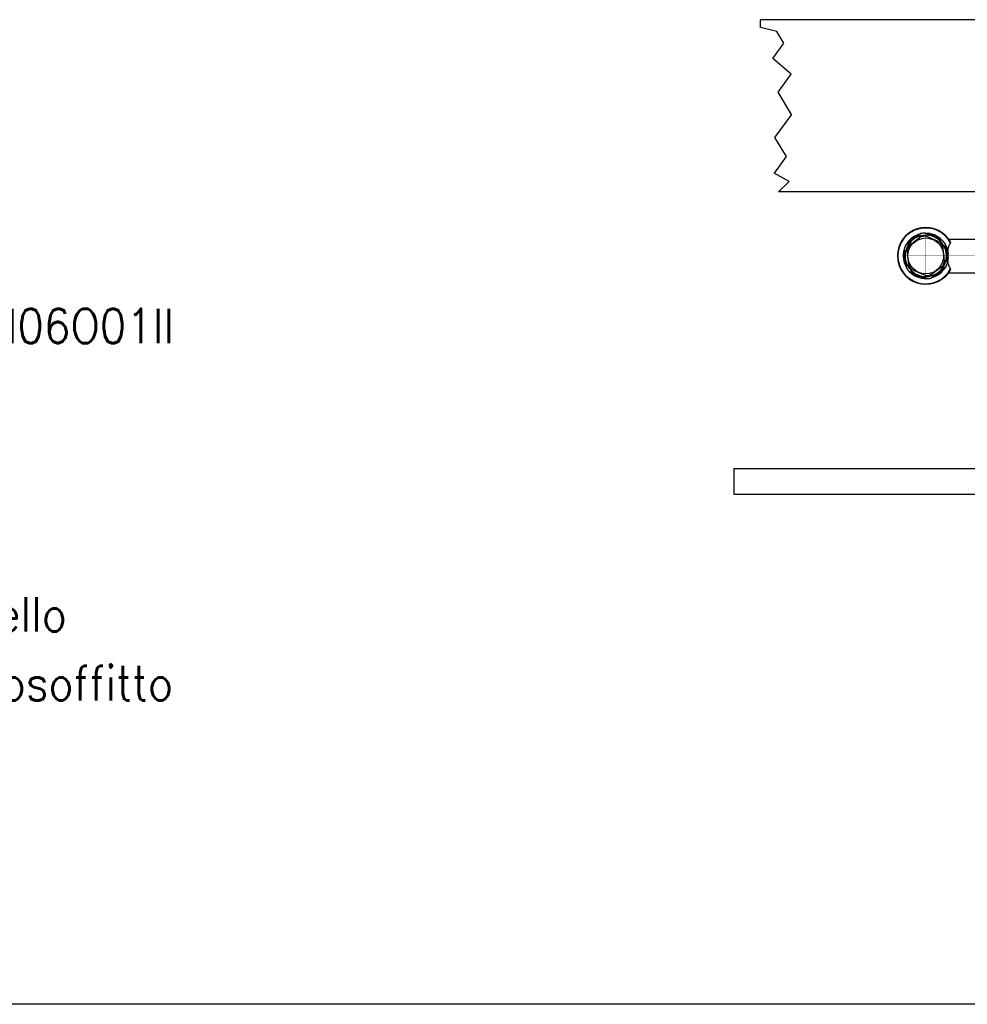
# Model space of a CAD drawing. Header units: inches. Extents: x -7205 to -1528, y -2875 to 5222.
# Tile 64 of 104: x -5316 to -4765, y 2627 to 3200. Entities that reach past the tile are written whole.
import ezdxf

# ---------------------------------------------------------------- set-up
doc = ezdxf.new("R2010")
doc.units = ezdxf.units.IN
doc.linetypes.add('DOT_CENTER', pattern=[14, 12, -1, 0, -1])
doc.layers.add('1', color=7, linetype='Continuous')
doc.styles.add('CONVERTER_11', font='txt.shx', dxfattribs={"width": 0.9})

msp = doc.modelspace()

# ---------------------------------------------------------------- linework, layer by layer
at = {"color": 7, "linetype": 'Continuous'}
for p, q in [((-4885.54, 3195.07), (-4885.54, 3199.58)), ((-3711.6, 3199.58), (-4885.54, 3199.58)), ((-4876.05, 3192.71), (-4885.54, 3195.07)), ((-4871.93, 3185.85), (-4876.05, 3192.71)), ((-4878.4, 3176.95), (-4871.93, 3185.85)), ((-4867.67, 3167.95), (-4878.4, 3176.95)), ((-4875.31, 3157.44), (-4867.67, 3167.95)), ((-4867.59, 3144.58), (-4875.31, 3157.44)), ((-4867.59, 3144.58), (-4877.32, 3131.19)), ((-4877.32, 3131.19), (-4870.62, 3120.04)), ((-4870.62, 3120.04), (-4877.67, 3110.33)), ((-4868.84, 3105.64), (-4877.67, 3110.33)), ((-4868.84, 3105.64), (-4875.12, 3099.58)), ((-4754.5, 3099.58), (-4875.12, 3099.58)), ((-4792.29, 3073.39), (-4799.38, 3068.03)), ((-4792.34, 3075.28), (-4796.8, 3071.86)), ((-4784.9, 3073.42), (-4790.09, 3075.57)), ((-4781.33, 3070.28), (-4789.51, 3073.73)), ((-4779.71, 3071.27), (-4784.9, 3073.42)), ((-4796.8, 3071.86), (-4801.26, 3068.44)), ((-4778.53, 3059.23), (-4779.63, 3068.04)), ((-4777.6, 3063.89), (-4778.33, 3069.46)), ((-4776.19, 3072.08), (-4761.09, 3072.08)), ((-4802.13, 3066.34), (-4801.4, 3060.77)), ((-4800.47, 3065.44), (-4799.92, 3061.03)), ((-4799.92, 3061.03), (-4799.37, 3056.63)), ((-4776.87, 3058.32), (-4777.6, 3063.89)), ((-4801.4, 3060.77), (-4800.67, 3055.2)), ((-4786.71, 3051.28), (-4779.62, 3056.64)), ((-4782.2, 3052.81), (-4777.74, 3056.23)), ((-4799.29, 3053.4), (-4794.1, 3051.25)), ((-4797.67, 3054.39), (-4789.49, 3050.93)), ((-4794.1, 3051.25), (-4788.91, 3049.1)), ((-4786.66, 3049.39), (-4782.2, 3052.81)), ((-4776.19, 3052.58), (-4761.09, 3052.58)), ((-4901, 2938.88), (-4901, 2923.88)), ((-4901, 2938.88), (-4646.4, 2938.88)), ((-4901, 2938.88), (-4901, 2923.88)), ((-4901, 2938.88), (-4646.4, 2938.88)), ((-4901, 2923.88), (-4669.2, 2923.88)), ((-4901, 2923.88), (-4669.2, 2923.88))]:
    msp.add_line(p, q, dxfattribs=at)
msp.add_circle((-4789.5, 3062.33), 10.4, dxfattribs=at)
for centre, radius, start, end in [((-4789.5, 3062.33), 16.5, 36.2216, 323.7785), ((-4789.5, 3062.33), 13, 104.8506, 150.0904), ((-4789.5, 3062.33), 12, 67.4705, 127.4705), ((-4789.5, 3062.33), 13.25, 92.5581, 102.3829), ((-4789.5, 3062.33), 11.4, 90.0269, 104.1878), ((-4789.5, 3062.33), 13, 44.8506, 90), ((-4789.5, 3062.33), 12, 7.4705, 67.4705), ((-4789.5, 3062.33), 13.25, 152.5581, 162.3829), ((-4789.5, 3062.33), 12, 127.4705, 187.4705), ((-4789.5, 3062.33), 11.4, 150.0269, 164.1878), ((-4789.5, 3062.33), 11.4, 30.0269, 44.1878), ((-4789.5, 3062.33), 13.25, 32.5581, 42.3829), ((-4789.5, 3062.33), 13, 4.0297, 30.0904), ((-4789.5, 3062.33), 16.5, 28.9682, 36.2216), ((-4775.49, 3070.08), 0.487, 321.6157, 29.7785), ((-4789.5, 3062.33), 13, 164.8506, 210.0904), ((-4789.5, 3062.33), 12, 307.4705, 7.4705), ((-4789.5, 3062.33), 13, 344.8506, 355.9703), ((-4789.5, 3062.33), 13, 355.9703, 4.0297), ((-4789.5, 3062.33), 12, 187.4705, 247.4705), ((-4789.5, 3062.33), 13.25, 212.5581, 222.3829), ((-4789.5, 3062.33), 11.4, 210.0269, 224.1878), ((-4789.5, 3062.33), 13, 284.8506, 330.0904), ((-4789.5, 3062.33), 11.4, 330.0269, 344.1878), ((-4789.5, 3062.33), 13.25, 332.5581, 342.3829), ((-4789.5, 3062.33), 13, 224.8506, 270.0904), ((-4789.5, 3062.33), 12, 247.4705, 307.4705), ((-4789.5, 3062.33), 11.4, 270.0269, 284.1878), ((-4789.5, 3062.33), 16.5, 323.7785, 331.0318), ((-4775.49, 3054.58), 0.487, 330.2201, 38.3857), ((-4789.5, 3062.33), 13.25, 272.5581, 282.3829)]:
    msp.add_arc(centre, radius, start, end, dxfattribs=at)
at = {"color": 126, "linetype": 'Continuous', "true_color": 0x008060}
for radius, start, end in [(16.21, 27.3553, 332.6447), (13.15, 103.3649, 151.5761), (12.32, 114.3188, 140.6222), (12.15, 118.5644, 136.3767), (13.15, 43.3649, 91.5761), (12.32, 54.3188, 80.6222), (12.15, 58.5644, 76.3767), (13.15, 12.0834, 31.5761), (12.32, 0, 20.6222), (13.15, 163.3649, 211.5761), (12.32, 174.3188, 200.6222), (12.15, 178.5644, 196.3767), (12.15, 0, 16.3767), (12.15, 358.5644, 0), (12.32, 354.3188, 0), (13.15, 283.3649, 331.5761), (13.15, 343.3649, 347.9166), (13.15, 223.3649, 271.5761), (12.32, 234.3188, 260.6222), (12.15, 238.5644, 256.3767), (12.32, 294.3188, 320.6222), (12.15, 298.5644, 316.3767)]:
    msp.add_arc((-4789.5, 3062.33), radius, start, end, dxfattribs=at)
at = {"color": 7, "linetype": 'Continuous'}
for points in [[(-4776.64, 3065.09), (-4776.42, 3066.72), (-4776.17, 3067.72), (-4775.71, 3068.86), (-4775.11, 3069.78)], [(-4776.64, 3065.09), (-4776.65, 3064.72), (-4776.62, 3064.29), (-4776.58, 3063.79), (-4776.53, 3063.25)], [(-4776.53, 3061.42), (-4776.55, 3061.13), (-4776.58, 3060.84), (-4776.64, 3060.13), (-4776.64, 3059.58)], [(-4775.11, 3054.89), (-4775.71, 3055.81), (-4776.17, 3056.95), (-4776.42, 3057.94), (-4776.64, 3059.58)]]:
    msp.add_spline(points, degree=3, dxfattribs=at)
at = {"layer": '1', "color": 7, "linetype": 'Continuous'}
msp.add_line((-1528.48, 2627.45), (-7205.42, 2627.45), dxfattribs=at)
at = {"layer": '1', "color": 30, "linetype": 'DOT_CENTER', "true_color": 0xff8000, "const_width": 0.25}
for points in [[(-4789.5, 3075.53), (-4789.5, 3049.13)], [(-4776.3, 3062.33), (-4802.7, 3062.33)], [(-4776.19, 3062.33), (-4761.09, 3062.33)]]:
    msp.add_lwpolyline(points, dxfattribs=at)

# ---------------------------------------------------------------- texts
at = {"layer": '1', "color": 1, "style": 'CONVERTER_11', "width": 0.9}
msp.add_text('Airleaf SLI 600 cod. FASI06O01II', height=20, dxfattribs=at).set_placement((-5636.79, 3011.61))
at = {"layer": '1', "color": 1, "insert": (-5389.52, 2804.04), "char_height": 20, "attachment_point": 7, "line_spacing_factor": 1.20048, "style": 'CONVERTER_11'}
msp.add_mtext('Pannello\\Pcontrosoffitto', dxfattribs=at)

doc.saveas('drawing.dxf')
